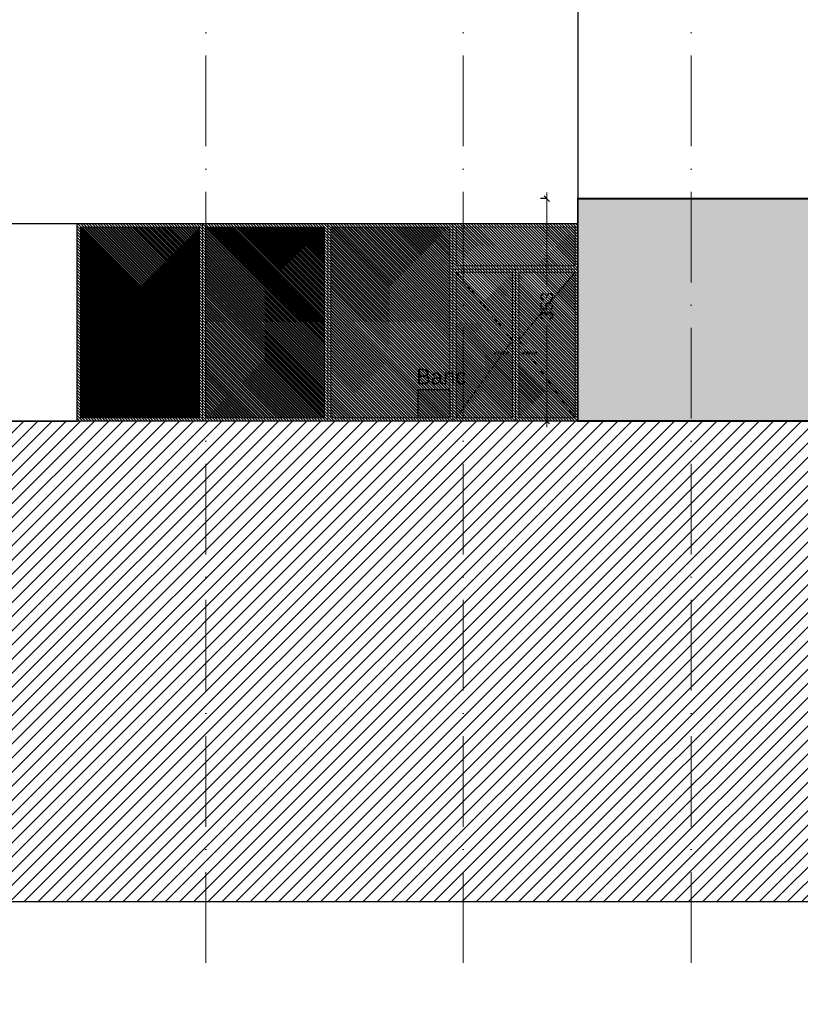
# Model space of a CAD drawing. Header units: centimetres. Extents: x 100159 to 737697, y -50084 to 234864.
# Tile 49 of 165: x 403368 to 404607, y -22026 to -20462. Entities that reach past the tile are written whole.
import ezdxf

# ---------------------------------------------------------------- set-up
doc = ezdxf.new("R2010")
doc.units = ezdxf.units.CM
for name, pattern in [('ACAD_ISO10W100', [18, 12, -3, 0, -3]), ('CACHE', [9.525, 6.35, -3.175]), ('CACHEX2', [19.05, 12.7, -6.35])]:
    doc.linetypes.add(name, pattern=pattern)
doc.layers.get('0').update_dxf_attribs({"lineweight": 5})
doc.layers.get('Defpoints').update_dxf_attribs({"true_color": 0xc4a8c7})
for name, color, linetype, lineweight in [('40', 8, 'CACHEX2', 5), ('DDL- MENUISERIE EXT', 251, 'Continuous', 5), ('DDL- MENUISERIES EXT', 8, 'Continuous', 5), ('DDL- STRUCTURE', 5, 'Continuous', 5), ('DDL- STRUCTURE FIN', 151, 'Continuous', 5), ('DDL-HAB-COTES', 161, 'Continuous', 9), ('DDL-HACHURES', 252, 'Continuous', 13), ('DDL-HACHURES POCHAGE GRIS', 251, 'Continuous', 5), ('DDL-TEXTE 02', 8, 'Continuous', 5), ('DDL-TRAIT AXES', 1, 'ACAD_ISO10W100', 5)]:
    doc.layers.add(name, color=color, linetype=linetype, lineweight=lineweight)
for name, color, linetype in [('DDL- PAYSAGE', 63, 'Continuous'), ('DDL-HAB-VOITURES-PERSO', 252, 'Continuous'), ('DDL-TRAIT-FIN', 8, 'Continuous')]:
    doc.layers.add(name, color=color, linetype=linetype)
doc.styles.add('ARIAL', font='arial.ttf', dxfattribs={"height": 25})
doc.styles.add('Century Gothic', font='GOTHIC.TTF')
doc.dimstyles.new('C100 cm', dxfattribs={"dimscale": 100, "dimtxt": 0.2, "dimasz": 0.085, "dimexe": 0.1, "dimexo": 0.0625, "dimgap": 0.09, "dimtad": 0, "dimdec": 0, "dimzin": 0, "dimdsep": 46, "dimtxsty": 'Century Gothic', "dimblk": 'OBLIQUE', "dimcen": 0.09, "dimdle": 0.1, "dimclrd": 256, "dimclrt": 256, "dimadec": 0, "dimazin": 0, "dimtfac": 1, "dimtdec": 0, "dimtofl": 0, "dimtmove": 2, "dimatfit": 2, "dimfxl": 0.15, "dimfxlon": 1, "dimtolj": 1, "dimtzin": 0, "dimlwd": -1, "dimarcsym": 0})

# ---------------------------------------------------------------- blocks, each defined once
blk = doc.blocks.new('PF-E-S')
at = {"layer": 'DDL- MENUISERIES EXT'}
for points in [[(-28.8, -13.1), (170, -13.2), (170, -84.9), (-28.8, -84.9)], [(-23.8, -18.1), (165, -18.2), (165, -79.9), (-23.8, -79.9)], [(-28.8, -326.3), (70.6, -326.3), (70.6, -84.9), (-28.8, -84.9)], [(-23.8, -321.3), (65.6, -321.3), (65.6, -89.9), (-23.8, -89.9)], [(170, -326.3), (70.6, -326.3), (70.6, -84.9), (170, -84.9)], [(165, -321.3), (75.6, -321.3), (75.6, -89.9), (165, -89.9)], [(58.9, -219.4), (37.5, -219.4), (37.5, -217.1), (58.9, -217.1)], [(82.3, -219.4), (103.7, -219.4), (103.7, -217.1), (82.3, -217.1)], [(82.3, -219.4), (103.7, -219.4), (103.7, -217.1), (82.3, -217.1)]]:
    blk.add_lwpolyline(points, close=True, dxfattribs=at)
at = {"layer": 'DDL- MENUISERIES EXT', "linetype": 'CACHE'}
for points in [[(-23.8, -321.3), (65.6, -197.8), (-23.8, -89.9)], [(165, -321.3), (75.6, -197.8), (165, -89.9)]]:
    blk.add_lwpolyline(points, dxfattribs=at)
blk = doc.blocks.new('F-E-SELF')
at = {"layer": '40', "linetype": 'Continuous'}
for points in [[(-257.7, -13.2), (-257.7, -326.3)], [(-240.6, -13.2), (-240.6, -13.2)], [(-240.6, -13.2), (-240.6, -13.2)]]:
    blk.add_lwpolyline(points, dxfattribs=at)
at = {"layer": 'DDL- MENUISERIE EXT'}
for points in [[(-58.9, -326.3), (-257.7, -326.3), (-257.7, -13.2), (-58.9, -13.2)], [(-63.9, -321.2), (-252.7, -321.3), (-252.7, -18.2), (-63.9, -18.2)]]:
    blk.add_lwpolyline(points, dxfattribs=at)
at = {"layer": 'DDL-HACHURES POCHAGE GRIS'}
for points in [[(-58.9, -13.2), (-257.7, -13.2), (-257.7, -326.3), (-58.9, -326.2)], [(-63.9, -18.2), (-252.7, -18.2), (-252.7, -321.3), (-63.9, -321.2)]]:
    blk.add_lwpolyline(points, close=True, dxfattribs=at)
blk = doc.blocks.new('_Oblique')
at = {"color": 0, "linetype": 'ByBlock', "lineweight": -2}
blk.add_line((-0.5, -0.5), (0.5, 0.5), dxfattribs=at)
blk = doc.blocks.new('*D266')
at = {"layer": 'DDL-HAB-COTES', "color": 0, "lineweight": -2, "transparency": 16777216}
for p, q in [((404205.1, -20746.6), (404195.1, -20746.6)), ((404205.1, -21099.7), (404195.1, -21099.7))]:
    blk.add_line(p, q, dxfattribs=at)
at = {"layer": 'DDL-HAB-COTES', "transparency": 16777216}
for p, q in [((404205.1, -20736.6), (404205.1, -20886.1)), ((404205.1, -21109.7), (404205.1, -20948.4))]:
    blk.add_line(p, q, dxfattribs=at)
at = {"layer": 'Defpoints', "color": 0, "transparency": 16777216}
for p in [(404205.1, -20746.6), (404254.8, -20746.6), (404254.8, -21099.7)]:
    blk.add_point(p, dxfattribs=at)
at = {"layer": 'DDL-HAB-COTES', "transparency": 16777216, "xscale": 8.5, "yscale": 8.5, "zscale": 8.5}
for p, rotation in [((404205.1, -20746.6), 90), ((404205.1, -21099.7), 270)]:
    blk.add_blockref('_Oblique', p, dxfattribs=dict(at, rotation=rotation))
at = {"layer": 'DDL-HAB-COTES', "transparency": 16777216, "insert": (404205.1, -20917.3), "char_height": 20, "attachment_point": 5, "rotation": 90, "style": 'Century Gothic'}
blk.add_mtext('\\A1;353', dxfattribs=at)

msp = doc.modelspace()

# ---------------------------------------------------------------- hatches: boundary and pattern name
at = {"layer": '40', "linetype": 'Continuous', "true_color": 0xd4d4d4}
h = msp.add_hatch(color=254, dxfattribs=at)
h.dxf.hatch_style = 1
h.paths.add_polyline_path([(407504.62, -20746.584), (404254.339, -20746.584), (404254.693, -21099.695), (407504.621, -21099.68)])
at = {"layer": 'DDL- MENUISERIES EXT', "lineweight": 5, "true_color": 0x7aafdf}
h = msp.add_hatch(dxfattribs=at)
h.set_pattern_fill('ANSI31', color=143, angle=-180)
h.set_pattern_definition([(135, (373922.6, 148274.96), (-2.24506403, -2.24506403), [])])
h.paths.add_polyline_path([(403464.713, -21094.684), (403653.477, -21094.684), (403653.477, -20791.618), (403464.713, -20791.618)])
h = msp.add_hatch(dxfattribs=at)
h.set_pattern_fill('ANSI31', color=143, angle=-180)
h.set_pattern_definition([(135, (374121.4054, 148274.959), (-2.24506403, -2.24506403), [])])
h.paths.add_polyline_path([(403663.519, -21094.685), (403852.283, -21094.685), (403852.283, -20791.619), (403663.519, -20791.619)])
h = msp.add_hatch(dxfattribs=at)
h.set_pattern_fill('ANSI31', color=143, angle=-180)
h.set_pattern_definition([(315, (460774.0676, -14686.742), (2.24506403, 2.24506403), [])])
h.paths.add_polyline_path([(403862.284, -21094.686), (404051.048, -21094.686), (404051.048, -20791.62), (403862.284, -20791.62)])
h = msp.add_hatch(dxfattribs=at)
h.set_pattern_fill('ANSI31', color=143, angle=-180)
h.set_pattern_definition([(135, (370570.8384, 148639.5072), (-2.24506403, -2.24506403), [])])
h.paths.add_polyline_path([(404160.442, -21094.994), (404249.836, -21094.994), (404249.837, -20863.629), (404160.443, -20863.629)])
h.paths.add_polyline_path([(404188.546, -20993.109), (404167.156, -20993.143), (404167.156, -20990.795), (404188.616, -20990.795), (404188.546, -20990.795), (404188.546, -20993.109)], flags=16)
h.paths.add_polyline_path([(404061.047, -21094.996), (404150.442, -21094.994), (404150.443, -20863.629), (404061.048, -20863.632)])
h.paths.add_polyline_path([(404122.339, -20993.109), (404122.339, -20990.795), (404143.729, -20990.795), (404143.729, -20993.109)], flags=16)
h.paths.add_polyline_path([(404061.044, -20853.622), (404249.829, -20853.63), (404249.835, -20791.887), (404061.049, -20791.879)])
at = {"layer": 'DDL-HAB-VOITURES-PERSO', "linetype": 'Continuous', "true_color": 0xd4d4d4}
h = msp.add_hatch(color=254, dxfattribs=at)
h.dxf.hatch_style = 1
h.paths.add_polyline_path([(404001.022, -21094.68), (404051.049, -21094.68), (404051.049, -21049.699), (404001.022, -21049.699)])
at = {"layer": 'DDL-HACHURES'}
h = msp.add_hatch(dxfattribs=at)
h.set_pattern_fill('ANSI31', color=256, scale=5, angle=180)
h.set_pattern_definition([(315, (487101.846, -21236.112), (11.2253202, 11.2253202), [])])
edge = h.paths.add_edge_path()
edge.add_line((428241.223, -20411.342), (430732.326, -20411.377))
edge.add_line((430732.326, -20411.377), (430732.469, -20542.781))
edge.add_line((430732.469, -20542.781), (430771.842, -20569.512))
edge.add_line((430771.842, -20569.512), (430771.842, -20447.377))
edge.add_line((430771.842, -20447.377), (431572.594, -20447.377))
edge.add_line((431572.594, -20447.377), (431572.594, -20557.358))
edge.add_line((431572.594, -20557.358), (431592.594, -20570.936))
edge.add_line((431592.594, -20570.936), (431592.594, -20447.377))
edge.add_line((431592.594, -20447.377), (431852.489, -20447.377))
edge.add_line((431852.489, -20447.377), (431852.489, -20557.286))
edge.add_line((431852.489, -20557.286), (431872.594, -20570.512))
edge.add_line((431872.594, -20570.512), (431872.594, -20447.377))
edge.add_line((431872.594, -20447.377), (432672.944, -20447.377))
edge.add_line((432672.944, -20447.377), (432672.944, -20556.215))
edge.add_line((432672.944, -20556.215), (432712.53, -20583.09))
edge.add_line((432712.53, -20583.09), (432712.53, -20413.377))
edge.add_line((432712.53, -20413.377), (432730.53, -20413.377))
edge.add_line((432730.53, -20413.377), (432730.53, -20431.377))
edge.add_line((432730.53, -20431.377), (432952.464, -20432.308))
edge.add_line((432952.464, -20432.308), (432952.464, -20471.377))
edge.add_line((432952.464, -20471.377), (432972.464, -20471.377))
edge.add_line((432972.464, -20471.377), (432972.464, -20431.377))
edge.add_line((432972.464, -20431.377), (433251.467, -20430.076))
edge.add_line((433251.467, -20430.076), (433251.467, -20605.165))
edge.add_line((433251.467, -20605.165), (433271.467, -20596.83))
edge.add_line((433271.467, -20596.83), (433271.467, -20431.377))
edge.add_line((433271.467, -20431.377), (433772.53, -20431.377))
edge.add_line((433772.53, -20431.377), (433772.53, -20596.83))
edge.add_line((433772.53, -20596.83), (433792.53, -20603.864))
edge.add_line((433792.53, -20603.864), (433792.53, -20431.377))
edge.add_line((433792.53, -20431.377), (433812.532, -20431.377))
edge.add_line((433812.532, -20431.377), (433812.532, -20471.377))
edge.add_line((433812.532, -20471.377), (433832.532, -20471.377))
edge.add_line((433832.532, -20471.377), (433832.532, -20411.377))
edge.add_line((433832.532, -20411.377), (434044.531, -20411.377))
edge.add_line((434044.531, -20411.377), (434044.531, -20426.377))
edge.add_line((434044.531, -20426.377), (435404.807, -20480.764))
edge.add_line((435404.807, -20480.764), (435404.807, -20469.769))
edge.add_line((435404.807, -20469.769), (435547.248, -20477.825))
edge.add_line((435547.248, -20477.825), (435546.926, -20489.675))
edge.add_line((435546.926, -20489.675), (437193.368, -20551.115))
edge.add_line((437193.368, -20551.115), (437732.1, -20616.411))
edge.add_line((437732.1, -20616.411), (437732.1, -20631.411))
edge.add_line((437732.1, -20631.411), (438339.416, -20630.913))
edge.add_line((438339.416, -20630.913), (438339.416, -20615.913))
edge.add_line((438339.416, -20615.913), (438805.023, -20610.193))
edge.add_line((438805.023, -20610.193), (438811.747, -21068.427))
edge.add_line((438811.747, -21068.427), (421995.953, -21014.17))
edge.add_line((421995.953, -21014.17), (423667.654, -20634.342))
edge.add_arc((423727.96, -20641.842), 60.77, 172.910732, 187.089266)
edge.add_arc((424337.298, -76079283.802), 76058634.463, 89.99949554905, 90.00050445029, ccw=False)
edge.add_line((425006.944, -20649.342), (425006.944, -20612.039))
edge.add_line((425006.944, -20612.039), (425953.543, -20512.039))
edge.add_line((425953.543, -20512.039), (428241.223, -20411.342))
h = msp.add_hatch(dxfattribs=at)
h.set_pattern_fill('ANSI31', color=256, scale=5, angle=180)
h.set_pattern_definition([(225, (436276.044, 268681.754), (11.22532015, -11.22532015), [])])
h.paths.add_polyline_path([(401871.954, -21099.68), (407784.521, -21099.714), (410885.477, -21234.714), (411427.377, -21304.714), (411427.377, -21319.714), (412034.693, -21319.216), (412034.693, -21304.216), (412284.938, -21304.011), (412751.729, -21299.293), (412762.081, -21861.598), (397446.283, -21863.892), (397446.283, -21322.68), (398464.797, -21322.68), (398464.797, -21337.68), (399211.728, -21337.68), (399211.728, -21322.68), (400648.904, -21199.68)])
at = {"layer": 'DDL-TEXTE 02'}
h = msp.add_hatch(dxfattribs=at)
h.set_pattern_fill('ANSI31', color=256, angle=180)
h.set_pattern_definition([(315, (460774.3302, -28286.761), (2.24506403, 2.24506403), [])])
h.paths.add_polyline_path([(404254.339, -20786.661), (403459.682, -20786.61), (403459.682, -21099.706), (404254.836, -21099.68)])

# ---------------------------------------------------------------- linework, layer by layer
at = {"layer": 'DDL- PAYSAGE', "lineweight": 0}
msp.add_line((404404.614, -21099.714), (404144.608, -21099.714), dxfattribs=at)
at = {"layer": 'DDL- STRUCTURE'}
for points, const_width in [([(404254.338, -20746.584), (407504.233, -20746.584), (407504.233, -21099.714), (404254.338, -21099.714)], 3), ([(401871.954, -21099.68), (407784.521, -21099.714), (410885.477, -21234.714), (411427.377, -21304.714), (411427.377, -21319.714), (412034.693, -21319.216), (412034.693, -21304.216), (412284.938, -21304.011), (412751.729, -21299.293), (412762.081, -21861.598), (397446.283, -21863.892), (397446.283, -21322.68), (398464.797, -21322.68), (398464.797, -21337.68), (399211.728, -21337.68), (399211.728, -21322.68), (400648.904, -21199.68)], 2)]:
    msp.add_lwpolyline(points, close=True, dxfattribs=dict(at, const_width=const_width))
at = {"layer": 'DDL- STRUCTURE FIN'}
msp.add_lwpolyline([(404254.339, -19874.714), (406404.68, -19874.714), (406404.68, -20746.584), (404254.339, -20746.584)], close=True, dxfattribs=at)
at = {"layer": 'DDL-HAB-VOITURES-PERSO', "color": 254, "linetype": 'Continuous', "true_color": 0xd4d4d4}
msp.add_lwpolyline([(404001.022, -21094.68), (404001.022, -21049.68), (404051.049, -21049.68), (404051.049, -21094.66)], dxfattribs=at)
at = {"layer": 'DDL-TRAIT AXES', "ltscale": 12}
for p, q in [((403663.902, -21960), (403663.902, -19606.999)), ((404072.1, -21960), (404072.1, -19606.999)), ((404434.308, -21960), (404434.308, -19606.875))]:
    msp.add_line(p, q, dxfattribs=at)
at = {"layer": 'DDL-TRAIT-FIN'}
for points in [[(404254.332, -20361.66), (404254.339, -20786.589), (401672.636, -20786.613), (401672.636, -20361.66)], [(403229.121, -21099.671), (403459.693, -21099.671), (403459.693, -20786.592), (403229.121, -20786.592)]]:
    msp.add_lwpolyline(points, close=True, dxfattribs=at)

# ---------------------------------------------------------------- block references
for name, p in [('F-E-SELF', (403717.397, -20773.443)), ('F-E-SELF', (403916.202, -20773.443)), ('F-E-SELF', (404114.968, -20773.427)), ('PF-E-S', (404084.818, -20773.431))]:
    msp.add_blockref(name, p, dxfattribs=at)

# ---------------------------------------------------------------- texts
at = {"layer": 'DDL-TEXTE 02', "insert": (403997.526, -21042.003), "char_height": 25, "attachment_point": 7, "line_spacing_factor": 0.967741, "style": 'ARIAL'}
msp.add_mtext_dynamic_manual_height_columns('Banc', width=1464.12201, gutter_width=1, heights=[0], dxfattribs=at)

# ---------------------------------------------------------------- dimensions: what is measured, and where the dimension line sits
at = {"layer": 'DDL-HAB-COTES'}
dim = msp.add_linear_dim(base=(404205.14, -20746.584), p1=(404254.836, -21099.695), p2=(404254.836, -20746.584), angle=90, dimstyle='C100 cm', override={"dimfxl": 0, "dimarcsym": 2}, dxfattribs=at)
dim.commit()
dim.dimension.update_dxf_attribs({"geometry": '*D266', "text_midpoint": (404205.14, -20917.263), "dimtype": 160})

doc.saveas('drawing.dxf')
